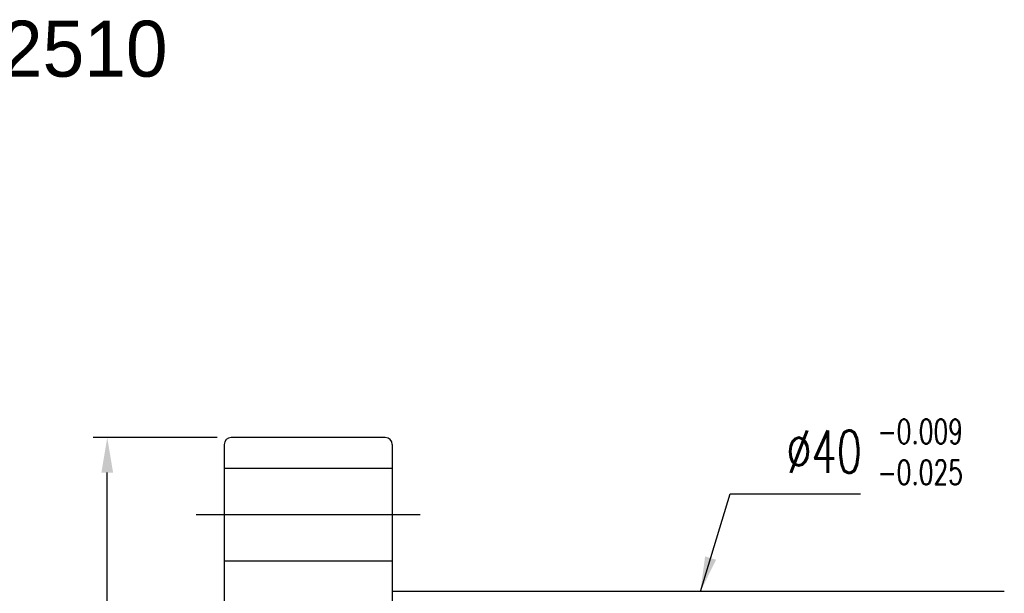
# Model space of a CAD drawing. Header units: inches. Extents: x 26 to 775, y 63 to 714.
# Tile 48 of 49: x 112 to 183, y 130 to 171. Entities that reach past the tile are written whole.
import ezdxf

# ---------------------------------------------------------------- set-up
doc = ezdxf.new("R2010")
doc.units = ezdxf.units.IN
doc.header["$LTSCALE"] = 3
doc.header["$MEASUREMENT"] = 0
doc.layers.add('DIM', color=4, linetype='Continuous')
doc.styles.add('DIM-7', font='SIMPLEX.shx', dxfattribs={"width": 0.7, "bigfont": 'chineset.shx'})
doc.dimstyles.new('CNS', dxfattribs={"dimtxt": 3, "dimasz": 3, "dimexe": 1, "dimexo": 1, "dimgap": 1.5, "dimtad": 1, "dimdsep": 46, "dimtxsty": 'DIM-7', "dimcen": 0.09, "dimclrd": 4, "dimclre": 4, "dimclrt": 4, "dimadec": 0, "dimazin": 2, "dimtfac": 1, "dimtmove": 0, "dimatfit": 3, "dimfxl": 1, "dimtvp": 0.971429, "dimtolj": 1, "dimarcsym": 0})

# ---------------------------------------------------------------- blocks, each defined once
blk = doc.blocks.new('*D5')
at = {"layer": 'DEFPOINTS', "color": 0, "transparency": 16777216}
for p in [(118.747, 140.773), (127.6, 140.773), (127.6, 78.773)]:
    blk.add_point(p, dxfattribs=at)
at = {"layer": 'DIM', "color": 7, "lineweight": -2, "transparency": 16777216}
for p, q in [((126.6, 140.773), (117.747, 140.773)), ((118.747, 81.273), (118.747, 138.273)), ((126.6, 78.773), (117.747, 78.773))]:
    blk.add_line(p, q, dxfattribs=at)
at = {"layer": 'DIM', "color": 7, "transparency": 16777216}
for points in [[(118.33, 138.273), (119.164, 138.273), (118.747, 140.773)], [(118.33, 81.273), (119.164, 81.273), (118.747, 78.773)]]:
    blk.add_solid(points, dxfattribs=at)
at = {"layer": 'DIM', "color": 7, "transparency": 16777216, "insert": (115.747, 109.773), "char_height": 3, "attachment_point": 5, "rotation": 90, "style": 'DIM-7'}
blk.add_mtext('\\A1;%%C62', dxfattribs=at)

msp = doc.modelspace()

# ---------------------------------------------------------------- linework, layer by layer
at = {"layer": 'DIM', "color": 7}
for p, q in [((138.6, 140.773), (127.6, 140.773)), ((127.1, 140.273), (127.1, 79.273)), ((139.1, 140.273), (139.1, 79.273)), ((127.1, 138.573), (139.1, 138.573)), ((125.1, 135.273), (141.1, 135.273)), ((127.1, 131.973), (139.1, 131.973)), ((182.8, 129.773), (139.1, 129.773))]:
    msp.add_line(p, q, dxfattribs=at)
for centre, start, end in [((127.6, 140.273), 90, 180), ((138.6, 140.273), 0, 90)]:
    msp.add_arc(centre, 0.5, start, end, dxfattribs=at)

# ---------------------------------------------------------------- texts
at = {"layer": 'DIM', "color": 0, "insert": (100.459, 170.536), "char_height": 4, "width": 53.23888, "attachment_point": 1}
msp.add_mtext('DFS2510', dxfattribs=at)
at = {"layer": 'DIM', "color": 7, "insert": (173.752, 142.077), "char_height": 1.75, "width": 8.54097, "attachment_point": 1, "style": 'DIM-7'}
msp.add_mtext('-0.009\\P-0.025', dxfattribs=at)
at = {"layer": 'DIM', "color": 7, "insert": (167.231, 138.262), "char_height": 3, "attachment_point": 7, "style": 'DIM-7'}
msp.add_mtext('\\A1;%%C40', dxfattribs=at)

# ---------------------------------------------------------------- dimensions: what is measured, and where the dimension line sits
at = {"layer": 'DIM', "color": 7}
dim = msp.add_linear_dim(base=(118.747, 140.773), p1=(127.6, 78.773), p2=(127.6, 140.773), angle=90, text='%%C<>', dimstyle='CNS', override={"dimasz": 2.5, "dimclrd": 7, "dimclre": 7, "dimclrt": 7}, dxfattribs=at)
dim.commit()
dim.dimension.update_dxf_attribs({"geometry": '*D5', "text_midpoint": (115.747, 109.773)})

# ---------------------------------------------------------------- leaders
at = {"layer": 'DIM', "color": 7, "annotation_type": 0, "has_hookline": 1, "hookline_direction": 0, "text_width": 5.3}
msp.add_leader([(161.1, 129.773), (163.231, 136.762), (165.731, 136.762)], dimstyle='CNS', override={"dimasz": 2.5, "dimclrd": 7, "dimclre": 7, "dimclrt": 7}, dxfattribs=at)

doc.saveas('drawing.dxf')
